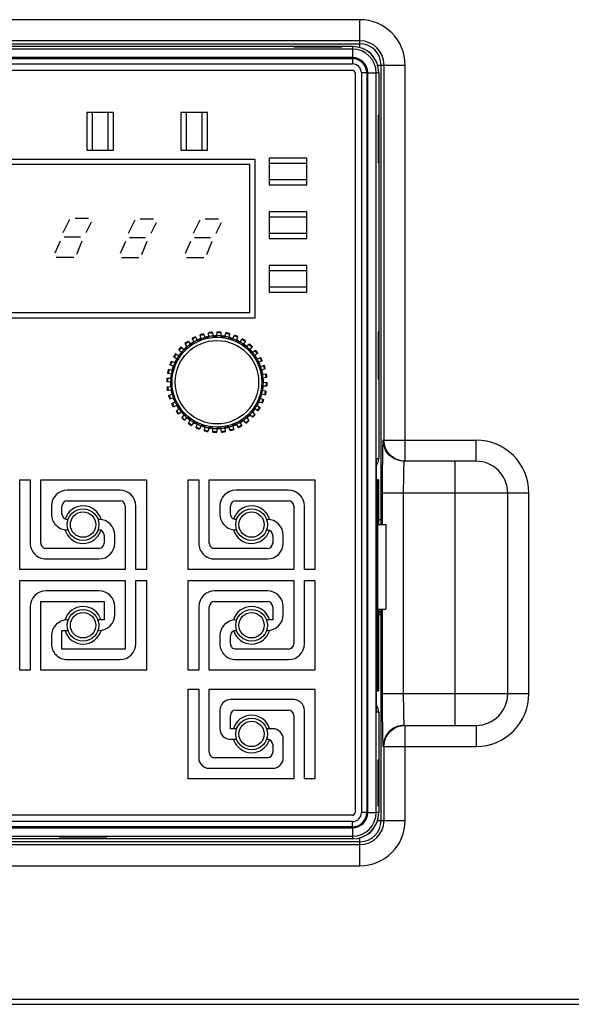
# Model space of a CAD drawing. Header units: millimetres. Extents: x 802 to 9345, y -804 to 1180.
# Tile 164 of 189: x 6803 to 6855, y -74 to 19. Entities that reach past the tile are written whole.
import ezdxf

# ---------------------------------------------------------------- set-up
doc = ezdxf.new("R2010")
doc.units = ezdxf.units.MM
doc.header["$LTSCALE"] = 30.734
doc.layers.get('0').update_dxf_attribs({"linetype": 'CONTINUOUS'})

msp = doc.modelspace()

# ---------------------------------------------------------------- linework, layer by layer
at = {"linetype": 'Continuous'}
for p, q in [((6835.112, 18.735), (6782.612, 18.735)), ((6835.112, 16.097), (6835.112, 18.735)), ((6835.112, 16.735), (6782.612, 16.735)), ((6782.612, 16.455), (6835.112, 16.455)), ((6834.408, 16.2), (6783.408, 16.202)), ((6834.408, 15.95), (6783.408, 15.952)), ((6828.908, 16.13), (6828.908, 16.174)), ((6828.908, 16.174), (6833.408, 16.174)), ((6833.408, 16.13), (6828.908, 16.13)), ((6833.408, 16.174), (6833.408, 16.13)), ((6834.408, 16.2), (6834.408, 15.15)), ((6834.408, 15.15), (6783.408, 15.152)), ((6783.408, 15.056), (6834.408, 15.054)), ((6834.408, 15.054), (6834.408, 14.554)), ((6783.408, 14.556), (6834.408, 14.554)), ((6836.792, 14.446), (6839.4, 14.446)), ((6837.121, -29.054), (6837.121, 14.446)), ((6837.401, -21.054), (6837.401, 14.446)), ((6839.4, -23.054), (6839.4, 14.446)), ((6783.408, 13.956), (6834.408, 13.954)), ((6834.664, 13.698), (6834.661, -56.302)), ((6835.264, 13.698), (6835.261, -56.302)), ((6835.764, 13.698), (6835.264, 13.698)), ((6835.764, 13.698), (6835.761, -56.302)), ((6835.858, -56.302), (6835.86, 13.698)), ((6835.86, 13.698), (6836.66, 13.698)), ((6836.657, -56.302), (6836.66, 13.698)), ((6836.908, 13.7), (6836.66, 13.698)), ((6836.908, 13.7), (6836.907, -22.8)), ((6809.272, 9.955), (6809.271, 6.399)), ((6811.796, 9.955), (6809.272, 9.955)), ((6809.772, 9.956), (6809.771, 6.4)), ((6811.295, 6.4), (6811.296, 9.956)), ((6811.795, 6.399), (6811.796, 9.955)), ((6818.162, 9.954), (6818.161, 6.398)), ((6820.686, 9.954), (6818.162, 9.954)), ((6818.662, 9.955), (6818.661, 6.399)), ((6820.185, 6.399), (6820.186, 9.955)), ((6820.685, 6.398), (6820.686, 9.954)), ((6836.838, 9.7), (6836.838, 5.2)), ((6836.882, 9.7), (6836.838, 9.7)), ((6836.882, 5.2), (6836.882, 9.7)), ((6809.271, 6.399), (6811.795, 6.399)), ((6818.161, 6.398), (6820.685, 6.398)), ((6826.535, 5.628), (6826.535, 3.104)), ((6830.091, 5.628), (6826.535, 5.628)), ((6830.091, 3.104), (6830.091, 5.628)), ((6825.204, 5.516), (6786.658, 5.518)), ((6824.704, 5.017), (6787.158, 5.019)), ((6824.704, 5.016), (6787.158, 5.018)), ((6824.704, -8.984), (6824.704, 5.016)), ((6825.204, -9.484), (6825.204, 5.516)), ((6830.091, 5.129), (6826.535, 5.129)), ((6836.838, 5.2), (6836.882, 5.2)), ((6836.882, 5.2), (6836.838, 5.2)), ((6826.535, 3.605), (6830.091, 3.605)), ((6826.535, 3.104), (6830.091, 3.104)), ((6826.535, 0.548), (6826.535, -1.976)), ((6830.091, 0.548), (6826.535, 0.548)), ((6830.091, 0.049), (6826.535, 0.049)), ((6830.091, -1.976), (6830.091, 0.548)), ((6807.638, -0.18), (6807.003, -1.45)), ((6808.146, -0.053), (6809.416, -0.053)), ((6809.67, -0.434), (6809.162, -1.45)), ((6813.81, -0.231), (6813.175, -1.501)), ((6814.318, -0.104), (6815.588, -0.104)), ((6815.842, -0.485), (6815.334, -1.501)), ((6819.957, -0.231), (6819.322, -1.501)), ((6820.465, -0.104), (6821.735, -0.104)), ((6821.989, -0.485), (6821.481, -1.501)), ((6807.13, -1.831), (6808.654, -1.831)), ((6826.535, -1.475), (6830.091, -1.475)), ((6806.748, -2.212), (6806.24, -3.355)), ((6808.78, -2.212), (6808.272, -3.482)), ((6812.921, -2.263), (6812.413, -3.406)), ((6813.302, -1.882), (6814.826, -1.882)), ((6814.953, -2.263), (6814.445, -3.533)), ((6819.067, -2.263), (6818.559, -3.406)), ((6819.449, -1.882), (6820.973, -1.882)), ((6821.099, -2.263), (6820.591, -3.533)), ((6826.535, -1.976), (6830.091, -1.976)), ((6806.367, -3.736), (6808.018, -3.736)), ((6812.54, -3.787), (6814.191, -3.787)), ((6818.686, -3.787), (6820.337, -3.787)), ((6826.535, -4.532), (6826.535, -7.056)), ((6830.091, -4.532), (6826.535, -4.532)), ((6830.091, -7.056), (6830.091, -4.532)), ((6830.091, -5.031), (6826.535, -5.031)), ((6826.535, -6.555), (6830.091, -6.555)), ((6826.535, -7.056), (6830.091, -7.056)), ((6787.158, -8.982), (6824.704, -8.984)), ((6786.658, -9.482), (6825.204, -9.484)), ((6820.003, -11.165), (6819.986, -11.099)), ((6820.095, -11.507), (6820.003, -11.165)), ((6820.323, -10.993), (6820.346, -11.057)), ((6820.346, -11.057), (6820.467, -11.39)), ((6820.824, -11.311), (6820.787, -10.89)), ((6821.137, -10.844), (6821.149, -10.911)), ((6821.149, -10.911), (6821.21, -11.26)), ((6821.58, -11.191), (6821.612, -10.823)), ((6821.965, -10.838), (6821.965, -11.261)), ((6822.341, -11.258), (6822.419, -10.967)), ((6822.419, -10.967), (6822.437, -10.9)), ((6822.77, -11.044), (6822.718, -11.341)), ((6822.782, -10.977), (6822.77, -11.044)), ((6823.079, -11.455), (6823.207, -11.182)), ((6823.207, -11.182), (6823.235, -11.12)), ((6836.837, -10.8), (6836.837, -15.3)), ((6836.881, -10.8), (6836.837, -10.8)), ((6836.881, -15.3), (6836.881, -10.8)), ((6818.591, -11.971), (6818.552, -11.914)), ((6818.794, -12.261), (6818.591, -11.971)), ((6818.832, -11.699), (6818.876, -11.752)), ((6818.876, -11.752), (6819.103, -12.023)), ((6819.262, -11.506), (6819.233, -11.444)), ((6819.411, -11.827), (6819.262, -11.506)), ((6819.547, -11.281), (6819.58, -11.34)), ((6819.58, -11.34), (6819.757, -11.647)), ((6821.58, -11.191), (6821.576, -11.244)), ((6822.341, -11.258), (6822.328, -11.309)), ((6822.708, -11.393), (6822.718, -11.341)), ((6823.079, -11.455), (6823.057, -11.503)), ((6823.417, -11.652), (6823.435, -11.603)), ((6823.538, -11.32), (6823.435, -11.603)), ((6823.561, -11.255), (6823.538, -11.32)), ((6823.772, -11.778), (6823.742, -11.821)), ((6823.772, -11.778), (6823.945, -11.531)), ((6823.945, -11.531), (6823.983, -11.475)), ((6824.07, -12.03), (6824.097, -11.985)), ((6824.247, -11.724), (6824.097, -11.985)), ((6824.281, -11.664), (6824.247, -11.724)), ((6824.398, -12.216), (6824.611, -12.003)), ((6824.611, -12.003), (6824.658, -11.954)), ((6817.673, -12.873), (6817.732, -12.908)), ((6817.732, -12.908), (6818.038, -13.085)), ((6818.01, -12.545), (6817.963, -12.496)), ((6818.261, -12.795), (6818.01, -12.545)), ((6818.201, -12.236), (6818.253, -12.28)), ((6818.253, -12.28), (6818.524, -12.508)), ((6824.398, -12.216), (6824.36, -12.253)), ((6824.648, -12.517), (6824.682, -12.476)), ((6824.875, -12.245), (6824.682, -12.476)), ((6824.919, -12.193), (6824.875, -12.245)), ((6824.938, -12.756), (6824.895, -12.786)), ((6824.938, -12.756), (6825.185, -12.583)), ((6825.403, -12.868), (6825.173, -13.061)), ((6825.185, -12.583), (6825.24, -12.543)), ((6825.455, -12.823), (6825.403, -12.868)), ((6817.19, -13.949), (6817.129, -13.919)), ((6817.511, -14.099), (6817.19, -13.949)), ((6817.264, -13.593), (6817.327, -13.617)), ((6817.327, -13.617), (6817.66, -13.738)), ((6817.539, -13.211), (6817.483, -13.171)), ((6817.829, -13.414), (6817.539, -13.211)), ((6825.132, -13.095), (6825.173, -13.061)), ((6825.377, -13.381), (6825.329, -13.404)), ((6825.377, -13.381), (6825.649, -13.254)), ((6825.509, -13.75), (6825.554, -13.723)), ((6825.815, -13.573), (6825.554, -13.723)), ((6825.649, -13.254), (6825.711, -13.225)), ((6825.874, -13.538), (6825.815, -13.573)), ((6825.99, -13.996), (6826.056, -13.977)), ((6816.974, -14.736), (6816.909, -14.718)), ((6817.316, -14.828), (6816.974, -14.736)), ((6816.986, -14.373), (6817.052, -14.386)), ((6817.052, -14.386), (6817.401, -14.447)), ((6825.7, -14.074), (6825.649, -14.087)), ((6825.7, -14.074), (6825.99, -13.996)), ((6825.766, -14.459), (6825.815, -14.441)), ((6826.098, -14.338), (6825.815, -14.441)), ((6825.898, -14.812), (6825.845, -14.816)), ((6825.898, -14.812), (6826.198, -14.785)), ((6826.162, -14.314), (6826.098, -14.338)), ((6826.198, -14.785), (6826.265, -14.778)), ((6816.899, -15.549), (6816.832, -15.542)), ((6816.847, -15.189), (6816.915, -15.19)), ((6817.251, -15.58), (6816.899, -15.549)), ((6816.915, -15.19), (6817.268, -15.19)), ((6825.896, -15.203), (6825.948, -15.194)), ((6825.964, -15.573), (6825.912, -15.568)), ((6826.244, -15.141), (6825.948, -15.194)), ((6825.964, -15.573), (6826.264, -15.599)), ((6826.311, -15.129), (6826.244, -15.141)), ((6826.264, -15.599), (6826.332, -15.604)), ((6836.837, -15.3), (6836.881, -15.3)), ((6836.881, -15.3), (6836.837, -15.3)), ((6816.852, -16.017), (6816.919, -16.007)), ((6816.966, -16.363), (6816.899, -16.367)), ((6816.919, -16.007), (6817.267, -15.945)), ((6817.318, -16.332), (6816.966, -16.363)), ((6817.065, -16.81), (6817.397, -16.689)), ((6825.763, -16.701), (6825.815, -16.71)), ((6826.111, -16.762), (6825.815, -16.71)), ((6826.189, -16.412), (6825.847, -16.32)), ((6825.895, -15.958), (6825.948, -15.958)), ((6826.249, -15.958), (6825.948, -15.958)), ((6826.178, -16.773), (6826.111, -16.762)), ((6826.189, -16.412), (6826.254, -16.428)), ((6826.316, -15.956), (6826.249, -15.958)), ((6817.001, -16.832), (6817.065, -16.81)), ((6817.173, -17.152), (6817.108, -17.168)), ((6817.515, -17.061), (6817.173, -17.152)), ((6817.29, -17.608), (6817.348, -17.575)), ((6817.348, -17.575), (6817.654, -17.398)), ((6825.503, -17.41), (6825.553, -17.428)), ((6825.836, -17.531), (6825.553, -17.428)), ((6825.701, -17.072), (6825.653, -17.049)), ((6825.701, -17.072), (6825.973, -17.199)), ((6825.899, -17.553), (6825.836, -17.531)), ((6825.973, -17.199), (6826.035, -17.226)), ((6817.514, -17.894), (6817.453, -17.921)), ((6817.835, -17.744), (6817.514, -17.894)), ((6817.708, -18.322), (6817.76, -18.28)), ((6817.76, -18.28), (6818.031, -18.053)), ((6817.978, -18.565), (6817.923, -18.602)), ((6818.268, -18.362), (6817.978, -18.565)), ((6818.288, -18.902), (6818.515, -18.631)), ((6824.94, -18.39), (6824.903, -18.353)), ((6824.94, -18.39), (6825.153, -18.603)), ((6825.125, -18.063), (6825.171, -18.089)), ((6825.153, -18.603), (6825.2, -18.65)), ((6825.432, -18.24), (6825.171, -18.089)), ((6825.378, -17.764), (6825.335, -17.734)), ((6825.378, -17.764), (6825.625, -17.937)), ((6825.49, -18.272), (6825.432, -18.24)), ((6825.625, -17.937), (6825.68, -17.974)), ((6818.244, -18.953), (6818.288, -18.902)), ((6818.553, -19.145), (6818.505, -19.192)), ((6818.803, -18.895), (6818.553, -19.145)), ((6818.882, -19.481), (6818.916, -19.424)), ((6818.916, -19.424), (6819.093, -19.117)), ((6819.422, -19.327), (6819.219, -19.617)), ((6819.625, -19.828), (6819.746, -19.496)), ((6823.406, -19.501), (6823.432, -19.547)), ((6823.583, -19.808), (6823.432, -19.547)), ((6823.774, -19.369), (6823.752, -19.321)), ((6823.774, -19.369), (6823.901, -19.642)), ((6824.06, -19.125), (6824.094, -19.165)), ((6824.288, -19.396), (6824.094, -19.165)), ((6824.331, -19.446), (6824.288, -19.396)), ((6824.4, -18.931), (6824.37, -18.887)), ((6824.4, -18.931), (6824.573, -19.177)), ((6824.573, -19.177), (6824.611, -19.231)), ((6824.639, -18.64), (6824.68, -18.674)), ((6824.91, -18.868), (6824.68, -18.674)), ((6824.962, -18.91), (6824.91, -18.868)), ((6819.219, -19.617), (6819.18, -19.671)), ((6819.602, -19.891), (6819.625, -19.828)), ((6819.957, -19.966), (6819.928, -20.026)), ((6820.106, -19.645), (6819.957, -19.966)), ((6820.382, -20.169), (6820.393, -20.103)), ((6820.393, -20.103), (6820.455, -19.755)), ((6820.744, -20.181), (6820.726, -20.245)), ((6820.836, -19.839), (6820.744, -20.181)), ((6821.198, -20.307), (6821.198, -19.887)), ((6821.588, -19.904), (6821.551, -20.323)), ((6821.953, -19.888), (6821.962, -19.94)), ((6822.014, -20.237), (6821.962, -19.94)), ((6822.026, -20.302), (6822.014, -20.237)), ((6822.344, -19.89), (6822.339, -19.837)), ((6822.344, -19.89), (6822.376, -20.256)), ((6822.696, -19.758), (6822.714, -19.808)), ((6822.817, -20.091), (6822.714, -19.808)), ((6822.84, -20.153), (6822.817, -20.091)), ((6823.082, -19.692), (6823.068, -19.641)), ((6823.082, -19.692), (6823.16, -19.983)), ((6823.16, -19.983), (6823.177, -20.047)), ((6823.617, -19.865), (6823.583, -19.808)), ((6823.901, -19.642), (6823.93, -19.702)), ((6837.313, -21.054), (6846.112, -21.054)), ((6846.112, -23.054), (6846.112, -21.054)), ((6836.688, -24.801), (6836.689, -22.801)), ((6836.689, -22.801), (6836.907, -22.8)), ((6846.112, -23.054), (6839.313, -23.054)), ((6844.112, -23.054), (6844.112, -48.054)), ((6802.906, -33.305), (6802.907, -24.805)), ((6802.907, -24.805), (6803.907, -24.805)), ((6803.907, -24.805), (6803.906, -30.805)), ((6804.906, -30.805), (6804.907, -24.805)), ((6804.907, -24.805), (6814.907, -24.805)), ((6814.907, -24.805), (6814.906, -33.305)), ((6818.861, -33.306), (6818.861, -24.806)), ((6818.861, -24.806), (6819.861, -24.806)), ((6819.861, -24.806), (6819.861, -30.806)), ((6820.861, -30.806), (6820.861, -24.806)), ((6820.861, -24.806), (6830.861, -24.806)), ((6830.861, -24.806), (6830.861, -33.306)), ((6836.688, -24.801), (6836.718, -24.801)), ((6836.717, -29.801), (6836.718, -24.801)), ((6836.718, -29.801), (6836.718, -24.801)), ((6836.718, -24.801), (6836.718, -24.801)), ((6836.741, -24.801), (6836.718, -24.801)), ((6836.759, -24.801), (6836.739, -24.801)), ((6836.741, -44.801), (6836.741, -24.801)), ((6836.778, -24.801), (6836.758, -24.801)), ((6836.759, -44.801), (6836.759, -24.801)), ((6836.796, -24.801), (6836.776, -24.801)), ((6836.777, -44.801), (6836.778, -24.801)), ((6836.814, -24.8), (6836.794, -24.8)), ((6836.795, -44.801), (6836.796, -24.801)), ((6836.832, -24.8), (6836.812, -24.8)), ((6836.813, -44.8), (6836.814, -24.8)), ((6836.832, -29.054), (6836.832, -24.8)), ((6836.832, -24.8), (6836.855, -24.8)), ((6836.855, -24.8), (6836.855, -29.054)), ((6836.855, -24.8), (6836.889, -24.8)), ((6836.889, -24.8), (6836.889, -29.054)), ((6812.407, -25.805), (6807.407, -25.805)), ((6828.361, -25.806), (6823.361, -25.806)), ((6837.226, -26.054), (6837.226, -29.054)), ((6837.226, -26.054), (6851.112, -26.054)), ((6839.226, -26.054), (6839.226, -45.054)), ((6849.112, -45.054), (6849.112, -26.054)), ((6851.112, -45.054), (6851.112, -26.054)), ((6807.407, -26.805), (6812.407, -26.805)), ((6823.361, -26.806), (6828.361, -26.806)), ((6805.907, -27.305), (6805.907, -28.055)), ((6806.907, -28.055), (6806.907, -27.305)), ((6812.907, -27.305), (6812.906, -33.305)), ((6813.906, -33.305), (6813.907, -27.305)), ((6821.861, -27.306), (6821.861, -28.056)), ((6822.861, -28.056), (6822.861, -27.306)), ((6828.861, -27.306), (6828.861, -33.306)), ((6829.861, -33.306), (6829.861, -27.306)), ((6807.492, -28.555), (6807.407, -28.555)), ((6810.407, -28.555), (6810.321, -28.555)), ((6823.447, -28.556), (6823.361, -28.556)), ((6826.361, -28.556), (6826.275, -28.556)), ((6836.889, -28.554), (6837.121, -28.554)), ((6807.407, -29.555), (6807.492, -29.555)), ((6810.321, -29.555), (6810.407, -29.555)), ((6823.361, -29.556), (6823.447, -29.556)), ((6826.275, -29.556), (6826.361, -29.556)), ((6836.688, -29.801), (6836.688, -39.801)), ((6836.688, -29.801), (6836.717, -29.801)), ((6836.717, -29.801), (6836.718, -29.801)), ((6836.814, -29.054), (6837.558, -29.054)), ((6837.558, -29.054), (6837.558, -37.054)), ((6810.906, -30.055), (6810.906, -30.805)), ((6811.906, -30.805), (6811.906, -30.055)), ((6826.861, -30.056), (6826.861, -30.806)), ((6827.861, -30.806), (6827.861, -30.056)), ((6810.406, -31.305), (6805.406, -31.305)), ((6826.361, -31.306), (6821.361, -31.306)), ((6805.406, -32.305), (6810.406, -32.305)), ((6821.361, -32.306), (6826.361, -32.306)), ((6812.906, -33.305), (6802.906, -33.305)), ((6814.906, -33.305), (6813.906, -33.305)), ((6828.861, -33.306), (6818.861, -33.306)), ((6830.861, -33.306), (6829.861, -33.306)), ((6802.906, -42.83), (6802.906, -34.33)), ((6802.906, -34.33), (6812.906, -34.33)), ((6812.906, -34.33), (6812.906, -40.83)), ((6813.906, -40.33), (6813.906, -34.33)), ((6813.906, -34.33), (6814.906, -34.33)), ((6814.906, -34.33), (6814.906, -42.83)), ((6818.86, -42.831), (6818.861, -34.331)), ((6818.861, -34.331), (6828.861, -34.331)), ((6828.861, -34.331), (6828.861, -40.331)), ((6829.861, -40.331), (6829.861, -34.331)), ((6829.861, -34.331), (6830.861, -34.331)), ((6830.861, -34.331), (6830.86, -42.831)), ((6810.406, -35.33), (6805.406, -35.33)), ((6826.361, -35.331), (6821.361, -35.331)), ((6804.906, -42.83), (6804.906, -36.33)), ((6804.906, -36.33), (6810.906, -36.33)), ((6810.906, -36.33), (6810.906, -38.08)), ((6821.361, -36.331), (6826.361, -36.331)), ((6803.906, -36.83), (6803.906, -42.83)), ((6811.906, -37.58), (6811.906, -36.83)), ((6819.861, -36.831), (6819.86, -42.831)), ((6820.86, -42.831), (6820.861, -36.831)), ((6826.861, -36.831), (6826.861, -38.081)), ((6827.861, -37.581), (6827.861, -36.831)), ((6836.813, -37.054), (6837.558, -37.054)), ((6836.831, -44.8), (6836.831, -37.054)), ((6836.88, -39.3), (6836.88, -37.054)), ((6836.889, -37.054), (6836.888, -44.8)), ((6837.121, -37.27), (6836.889, -37.27)), ((6836.895, -37.054), (6836.895, -37.092)), ((6837.121, -57.054), (6837.121, -37.054)), ((6837.226, -37.054), (6837.226, -45.054)), ((6807.492, -38.08), (6807.406, -38.08)), ((6810.906, -38.08), (6810.32, -38.08)), ((6823.446, -38.081), (6823.361, -38.081)), ((6826.861, -38.081), (6826.275, -38.081)), ((6836.889, -37.397), (6837.121, -37.397)), ((6836.889, -37.554), (6837.121, -37.554)), ((6806.906, -40.83), (6806.906, -39.08)), ((6806.906, -39.08), (6807.492, -39.08)), ((6810.32, -39.08), (6810.406, -39.08)), ((6823.361, -39.081), (6823.446, -39.081)), ((6826.275, -39.081), (6826.361, -39.081)), ((6805.906, -39.58), (6805.906, -40.33)), ((6821.861, -39.581), (6821.861, -40.331)), ((6822.861, -40.331), (6822.861, -39.581)), ((6836.688, -39.801), (6836.717, -39.801)), ((6836.717, -44.801), (6836.717, -39.801)), ((6836.717, -44.801), (6836.717, -39.801)), ((6836.717, -39.801), (6836.717, -39.801)), ((6836.855, -39.3), (6836.831, -39.3)), ((6836.855, -39.3), (6836.855, -44.8)), ((6836.855, -39.3), (6836.88, -39.3)), ((6812.906, -40.83), (6806.906, -40.83)), ((6828.361, -40.831), (6823.361, -40.831)), ((6807.406, -41.83), (6812.406, -41.83)), ((6823.36, -41.831), (6828.36, -41.831)), ((6803.906, -42.83), (6802.906, -42.83)), ((6814.906, -42.83), (6804.906, -42.83)), ((6819.86, -42.831), (6818.86, -42.831)), ((6830.86, -42.831), (6820.86, -42.831)), ((6818.86, -53.118), (6818.86, -44.618)), ((6818.86, -44.618), (6819.86, -44.618)), ((6819.86, -44.618), (6819.86, -51.118)), ((6820.86, -50.618), (6820.86, -44.618)), ((6820.86, -44.618), (6830.86, -44.618)), ((6830.86, -44.618), (6830.86, -53.118)), ((6828.86, -45.618), (6822.86, -45.618)), ((6836.688, -46.801), (6836.688, -44.801)), ((6836.688, -44.801), (6836.717, -44.801)), ((6836.717, -44.801), (6836.717, -44.801)), ((6836.717, -44.801), (6836.741, -44.801)), ((6836.741, -44.801), (6836.759, -44.801)), ((6836.759, -44.801), (6836.777, -44.801)), ((6836.777, -44.801), (6836.795, -44.801)), ((6836.795, -44.8), (6836.813, -44.8)), ((6836.813, -44.8), (6836.831, -44.8)), ((6836.855, -44.8), (6836.831, -44.8)), ((6836.855, -44.8), (6836.888, -44.8)), ((6851.112, -45.054), (6837.226, -45.054)), ((6821.86, -46.618), (6821.86, -48.368)), ((6822.86, -48.368), (6822.86, -47.118)), ((6823.36, -46.618), (6828.36, -46.618)), ((6828.86, -47.118), (6828.86, -53.118)), ((6829.86, -53.118), (6829.86, -46.618)), ((6836.906, -46.8), (6836.688, -46.801)), ((6836.906, -46.8), (6836.906, -56.3)), ((6823.446, -48.368), (6822.86, -48.368)), ((6826.86, -48.368), (6826.274, -48.368)), ((6839.313, -48.054), (6846.112, -48.054)), ((6839.4, -57.054), (6839.4, -48.054)), ((6846.112, -48.054), (6846.112, -50.054)), ((6822.86, -49.368), (6823.446, -49.368)), ((6826.274, -49.368), (6826.36, -49.368)), ((6827.86, -51.118), (6827.86, -49.368)), ((6826.86, -49.868), (6826.86, -50.618)), ((6837.313, -50.054), (6846.112, -50.054)), ((6837.401, -57.054), (6837.401, -50.054)), ((6826.36, -51.118), (6821.36, -51.118)), ((6820.86, -52.118), (6826.86, -52.118)), ((6836.836, -55.71), (6836.836, -51.3)), ((6836.836, -51.3), (6836.88, -51.3)), ((6836.88, -51.3), (6836.879, -55.71)), ((6828.86, -53.118), (6818.86, -53.118)), ((6830.86, -53.118), (6829.86, -53.118)), ((6836.879, -55.71), (6836.836, -55.71)), ((6834.406, -56.557), (6783.406, -56.555)), ((6835.761, -56.302), (6835.261, -56.302)), ((6835.858, -56.302), (6836.657, -56.302)), ((6836.906, -56.3), (6836.657, -56.302)), ((6834.405, -57.657), (6783.405, -57.655)), ((6783.405, -57.752), (6834.405, -57.754)), ((6834.406, -57.157), (6783.406, -57.155)), ((6834.405, -57.657), (6834.406, -57.157)), ((6834.405, -57.754), (6834.405, -58.8)), ((6836.787, -57.054), (6839.4, -57.054)), ((6783.405, -58.552), (6834.405, -58.553)), ((6835.112, -61.342), (6835.112, -58.695)), ((6835.112, -59.062), (6782.612, -59.062)), ((6782.612, -59.342), (6835.112, -59.342)), ((6834.405, -58.8), (6783.405, -58.798)), ((6806.655, -58.729), (6806.655, -58.773)), ((6811.155, -58.729), (6806.655, -58.729)), ((6806.655, -58.773), (6811.155, -58.773)), ((6811.155, -58.773), (6811.155, -58.729)), ((6782.612, -61.342), (6835.112, -61.342)), ((6667.862, -73.954), (6949.862, -73.954)), ((6667.862, -74.454), (6949.862, -74.454))]:
    msp.add_line(p, q, dxfattribs=at)
for centre, radius in [((6821.582, -15.574), 4.25), ((6821.582, -15.574), 3.95), ((6808.907, -29.055), 1.5), ((6808.907, -29.055), 1.2), ((6824.861, -29.056), 1.5), ((6824.861, -29.056), 1.2), ((6808.906, -38.58), 1.5), ((6824.861, -38.581), 1.5), ((6808.906, -38.58), 1.2), ((6824.861, -38.581), 1.2), ((6824.86, -48.868), 1.5), ((6824.86, -48.868), 1.2)]:
    msp.add_circle(centre, radius, dxfattribs=at)
for centre, radius, start, end in [((6835.112, 14.446), 4.288, 0, 90), ((6834.408, 13.7), 2.5, 359.99794, 89.99794), ((6834.408, 13.698), 2.252, 359.99794, 89.99794), ((6835.112, 14.446), 2.289, 0, 90), ((6835.112, 14.446), 2.009, 0, 90), ((6834.408, 13.698), 1.452, 359.99794, 89.99794), ((6834.408, 13.698), 1.356, 359.99794, 89.99794), ((6835.112, 14.446), 1.509, 27.78501, 65.64728), ((6834.408, 13.698), 0.856, 359.99794, 89.99794), ((6834.408, 13.698), 0.256, 359.99794, 89.99794), ((6821.582, -15.573), 4.75, 105.36719, 109.62868), ((6821.582, -15.574), 4.683, 105.30057, 109.6953), ((6821.582, -15.573), 4.75, 95.36719, 99.62868), ((6821.582, -15.574), 4.683, 95.30057, 99.6953), ((6821.582, -15.573), 4.4, 89.99794, 94.99794), ((6821.582, -15.574), 4.683, 85.30057, 89.6953), ((6821.582, -15.573), 4.75, 85.36719, 89.62868), ((6821.582, -15.574), 4.683, 75.30057, 79.6953), ((6821.582, -15.573), 4.75, 75.36719, 79.62868), ((6821.582, -15.574), 4.683, 65.30057, 69.6953), ((6821.582, -15.573), 4.75, 65.36719, 69.62868), ((6821.582, -15.573), 4.75, 125.36719, 129.62868), ((6821.582, -15.574), 4.683, 125.30057, 129.6953), ((6821.582, -15.574), 4.383, 124.97825, 130.01762), ((6821.582, -15.573), 4.4, 120.02857, 124.99794), ((6821.582, -15.574), 4.33, 120.07876, 124.91711), ((6821.582, -15.573), 4.75, 115.36719, 119.62868), ((6821.582, -15.574), 4.683, 115.30057, 119.6953), ((6821.582, -15.574), 4.383, 114.97825, 120.01762), ((6821.582, -15.573), 4.4, 110.02619, 114.99794), ((6821.582, -15.574), 4.33, 110.07876, 114.91711), ((6821.582, -15.574), 4.383, 104.97825, 110.01762), ((6821.582, -15.573), 4.4, 100.02365, 104.99794), ((6821.582, -15.574), 4.33, 100.07876, 104.91711), ((6821.582, -15.574), 4.383, 94.97825, 100.01762), ((6821.582, -15.574), 4.33, 90.07876, 94.91711), ((6821.582, -15.574), 4.383, 84.97825, 90.01762), ((6821.582, -15.573), 4.4, 79.99794, 84.99794), ((6821.582, -15.574), 4.33, 80.07876, 84.91711), ((6821.582, -15.574), 4.383, 74.97825, 80.01762), ((6821.582, -15.574), 4.33, 70.07876, 74.91711), ((6821.582, -15.573), 4.4, 69.99794, 74.97093), ((6821.582, -15.574), 4.383, 64.97825, 70.01762), ((6821.582, -15.574), 4.33, 60.07876, 64.91711), ((6821.582, -15.573), 4.4, 59.99794, 64.96846), ((6821.582, -15.574), 4.383, 54.97825, 60.01762), ((6821.582, -15.574), 4.683, 55.30057, 59.6953), ((6821.582, -15.573), 4.75, 55.36719, 59.62868), ((6821.582, -15.574), 4.33, 50.07876, 54.91711), ((6821.582, -15.573), 4.4, 49.99794, 54.96619), ((6821.582, -15.574), 4.683, 45.30057, 49.6953), ((6821.582, -15.573), 4.75, 45.36719, 49.62868), ((6821.582, -15.573), 4.75, 145.36719, 149.62868), ((6821.582, -15.574), 4.683, 145.30057, 149.6953), ((6821.582, -15.573), 4.75, 135.36719, 139.62868), ((6821.582, -15.573), 4.4, 140.03256, 144.99794), ((6821.582, -15.574), 4.683, 135.30057, 139.6953), ((6821.582, -15.574), 4.33, 140.07876, 144.91711), ((6821.582, -15.574), 4.383, 134.97825, 140.01762), ((6821.582, -15.573), 4.4, 130.03071, 134.99794), ((6821.582, -15.574), 4.33, 130.07876, 134.91711), ((6821.582, -15.574), 4.383, 44.97825, 50.01762), ((6821.582, -15.574), 4.33, 40.07876, 44.91711), ((6821.582, -15.573), 4.4, 39.99794, 44.96419), ((6821.582, -15.574), 4.383, 34.97825, 40.01762), ((6821.582, -15.574), 4.683, 35.30057, 39.6953), ((6821.582, -15.573), 4.75, 35.36719, 39.62868), ((6821.582, -15.573), 4.75, 155.36719, 159.62868), ((6821.582, -15.574), 4.683, 155.30057, 159.6953), ((6821.582, -15.574), 4.383, 154.97825, 160.01762), ((6821.582, -15.573), 4.4, 150.03404, 154.99794), ((6821.582, -15.574), 4.33, 150.07876, 154.91711), ((6821.582, -15.574), 4.383, 144.97825, 150.01762), ((6821.582, -15.574), 4.33, 30.07876, 34.91711), ((6821.582, -15.573), 4.4, 29.99794, 34.96253), ((6821.582, -15.574), 4.383, 24.97825, 30.01762), ((6821.582, -15.574), 4.33, 20.07876, 24.91711), ((6821.582, -15.573), 4.4, 19.99794, 24.96124), ((6821.582, -15.574), 4.683, 25.30057, 29.6953), ((6821.582, -15.573), 4.75, 25.36719, 29.62868), ((6821.582, -15.573), 4.75, 15.36719, 19.62868), ((6821.582, -15.573), 4.75, 165.36719, 169.62868), ((6821.582, -15.574), 4.683, 165.30057, 169.6953), ((6821.582, -15.573), 4.4, 169.99794, 174.99794), ((6821.582, -15.574), 4.383, 164.97825, 170.01762), ((6821.582, -15.574), 4.33, 170.07876, 174.91711), ((6821.582, -15.573), 4.4, 160.03512, 164.99794), ((6821.582, -15.574), 4.33, 160.07876, 164.91711), ((6821.582, -15.574), 4.383, 14.97825, 20.01762), ((6821.582, -15.574), 4.33, 10.07876, 14.91711), ((6821.582, -15.573), 4.4, 9.99794, 14.99794), ((6821.582, -15.574), 4.383, 4.97825, 10.01762), ((6821.582, -15.574), 4.683, 15.30057, 19.6953), ((6821.582, -15.574), 4.683, 5.30057, 9.6953), ((6821.582, -15.573), 4.75, 5.36719, 9.62868), ((6821.582, -15.573), 4.75, 175.36719, 179.62868), ((6821.582, -15.574), 4.683, 175.30057, 179.6953), ((6821.582, -15.573), 4.4, 180.03596, 184.99794), ((6821.582, -15.574), 4.383, 174.97825, 180.01762), ((6821.582, -15.574), 4.33, 180.07876, 184.91711), ((6821.582, -15.574), 4.33, 0.07876, 4.91711), ((6821.582, -15.574), 4.383, 354.97825, 0.01762), ((6821.582, -15.573), 4.4, 359.99794, 4.99794), ((6821.582, -15.574), 4.683, 355.30057, 359.6953), ((6821.582, -15.573), 4.75, 355.36719, 359.62868), ((6821.582, -15.573), 4.75, 185.36719, 189.62868), ((6821.582, -15.574), 4.683, 185.30057, 189.6953), ((6821.582, -15.574), 4.383, 184.97825, 190.01762), ((6821.582, -15.573), 4.4, 190.03569, 194.99794), ((6821.582, -15.574), 4.33, 190.07876, 194.91711), ((6821.582, -15.574), 4.383, 194.97825, 200.01762), ((6821.582, -15.574), 4.33, 340.07876, 344.91711), ((6821.582, -15.573), 4.4, 339.99794, 344.96049), ((6821.582, -15.574), 4.383, 344.97825, 350.01762), ((6821.582, -15.574), 4.33, 350.07876, 354.91711), ((6821.582, -15.573), 4.4, 349.99794, 354.95999), ((6821.582, -15.574), 4.683, 345.30057, 349.6953), ((6821.582, -15.573), 4.75, 345.36719, 349.62868), ((6821.582, -15.573), 4.75, 195.36719, 199.62868), ((6821.582, -15.574), 4.683, 195.30057, 199.6953), ((6821.582, -15.573), 4.75, 205.36719, 209.62868), ((6821.582, -15.574), 4.683, 205.30057, 209.6953), ((6821.582, -15.573), 4.4, 200.03497, 204.99794), ((6821.582, -15.574), 4.33, 200.07876, 204.91711), ((6821.582, -15.574), 4.383, 204.97825, 210.01762), ((6821.582, -15.574), 4.33, 330.07876, 334.91711), ((6821.582, -15.573), 4.4, 329.99794, 334.96143), ((6821.582, -15.574), 4.383, 334.97825, 340.01762), ((6821.582, -15.574), 4.683, 335.30057, 339.6953), ((6821.582, -15.573), 4.75, 335.36719, 339.62868), ((6821.582, -15.573), 4.75, 215.36719, 219.62868), ((6821.582, -15.574), 4.683, 215.30057, 219.6953), ((6821.582, -15.573), 4.4, 210.03382, 214.99794), ((6821.582, -15.574), 4.33, 210.07876, 214.91711), ((6821.582, -15.574), 4.383, 214.97825, 220.01762), ((6821.582, -15.573), 4.4, 220.03227, 224.99794), ((6821.582, -15.574), 4.33, 220.07876, 224.91711), ((6821.582, -15.574), 4.383, 314.97825, 320.01762), ((6821.582, -15.574), 4.33, 320.07876, 324.91711), ((6821.582, -15.574), 4.683, 315.30057, 319.6953), ((6821.582, -15.573), 4.4, 319.99794, 324.96278), ((6821.582, -15.574), 4.383, 324.97825, 330.01762), ((6821.582, -15.574), 4.683, 325.30057, 329.6953), ((6821.582, -15.573), 4.75, 325.36719, 329.62868), ((6821.582, -15.573), 4.75, 225.36719, 229.62868), ((6821.582, -15.574), 4.683, 225.30057, 229.6953), ((6821.582, -15.574), 4.383, 224.97825, 230.01762), ((6821.582, -15.573), 4.4, 230.03038, 234.99794), ((6821.582, -15.574), 4.33, 230.07876, 234.91711), ((6821.582, -15.573), 4.75, 235.36719, 239.62868), ((6821.582, -15.574), 4.683, 235.30057, 239.6953), ((6821.582, -15.574), 4.383, 234.97825, 240.01762), ((6821.582, -15.573), 4.4, 240.02819, 244.99794), ((6821.582, -15.574), 4.33, 240.07876, 244.91711), ((6821.582, -15.574), 4.383, 244.97825, 250.01762), ((6821.582, -15.574), 4.33, 290.07876, 294.91711), ((6821.582, -15.573), 4.4, 289.99794, 294.96886), ((6821.582, -15.574), 4.383, 294.97825, 300.01762), ((6821.582, -15.574), 4.33, 300.07876, 304.91711), ((6821.582, -15.573), 4.4, 299.99794, 304.96656), ((6821.582, -15.574), 4.383, 304.97825, 310.01762), ((6821.582, -15.574), 4.683, 305.30057, 309.6953), ((6821.582, -15.573), 4.75, 305.36719, 309.62868), ((6821.582, -15.574), 4.33, 310.07876, 314.91711), ((6821.582, -15.573), 4.4, 309.99794, 314.96451), ((6821.582, -15.573), 4.75, 315.36719, 319.62868), ((6821.582, -15.573), 4.75, 245.36719, 249.62868), ((6821.582, -15.574), 4.683, 245.30057, 249.6953), ((6821.582, -15.573), 4.4, 250.02578, 254.99794), ((6821.582, -15.574), 4.33, 250.07876, 254.91711), ((6821.582, -15.573), 4.75, 255.36719, 259.62868), ((6821.582, -15.574), 4.683, 255.30057, 259.6953), ((6821.582, -15.574), 4.383, 254.97825, 260.01762), ((6821.582, -15.573), 4.4, 260.02322, 264.99794), ((6821.582, -15.574), 4.33, 260.07876, 264.91711), ((6821.582, -15.574), 4.383, 264.97825, 270.01762), ((6821.582, -15.574), 4.683, 265.30057, 269.6953), ((6821.582, -15.573), 4.75, 265.36719, 269.62868), ((6821.582, -15.573), 4.4, 269.99794, 274.99794), ((6821.582, -15.574), 4.33, 270.07876, 274.91711), ((6821.582, -15.574), 4.383, 274.97825, 280.01762), ((6821.582, -15.574), 4.683, 275.30057, 279.6953), ((6821.582, -15.573), 4.75, 275.36719, 279.62868), ((6821.582, -15.574), 4.33, 280.07876, 284.91711), ((6821.582, -15.573), 4.4, 279.99794, 284.97136), ((6821.582, -15.574), 4.383, 284.97825, 290.01762), ((6821.582, -15.574), 4.683, 285.30057, 289.6953), ((6821.582, -15.573), 4.75, 285.36719, 289.62868), ((6821.582, -15.574), 4.683, 295.30057, 299.6953), ((6821.582, -15.573), 4.75, 295.36719, 299.62868), ((6846.112, -26.054), 5, 0, 90), ((6846.112, -26.054), 3, 0, 90), ((6807.407, -27.305), 1.5, 89.99794, 179.99794), ((6812.407, -27.305), 1.5, 359.99794, 89.99794), ((6823.361, -27.306), 1.5, 89.99794, 179.99794), ((6828.361, -27.306), 1.5, 359.99794, 89.99794), ((6807.407, -27.305), 0.5, 89.99794, 179.99794), ((6812.407, -27.305), 0.5, 359.99794, 89.99794), ((6823.361, -27.306), 0.5, 89.99794, 179.99794), ((6828.361, -27.306), 0.5, 359.99794, 89.99794), ((6808.907, -29.055), 1.778, 15.76755, 162.33629), ((6824.861, -29.055), 1.778, 15.76755, 162.33629), ((6807.407, -28.055), 1.5, 179.99794, 269.99794), ((6807.407, -28.055), 0.5, 179.99794, 269.99794), ((6810.406, -30.055), 1.5, 359.99794, 89.99794), ((6823.361, -28.056), 1.5, 179.99794, 269.99794), ((6823.361, -28.056), 0.5, 179.99794, 269.99794), ((6826.361, -30.056), 1.5, 359.99794, 89.99794), ((6808.907, -29.055), 1.778, 195.79851, 342.31046), ((6810.406, -30.055), 0.5, 359.99794, 89.99794), ((6824.861, -29.055), 1.778, 195.79851, 342.31046), ((6826.361, -30.056), 0.5, 359.99794, 89.99794), ((6805.406, -30.805), 1.5, 179.99794, 269.99794), ((6805.406, -30.805), 0.5, 179.99794, 269.99794), ((6810.406, -30.805), 1.5, 269.99794, 359.99794), ((6810.406, -30.805), 0.5, 269.99794, 359.99794), ((6821.361, -30.806), 1.5, 179.99794, 269.99794), ((6821.361, -30.806), 0.5, 179.99794, 269.99794), ((6826.361, -30.806), 1.5, 269.99794, 359.99794), ((6826.361, -30.806), 0.5, 269.99794, 359.99794), ((6805.406, -36.83), 1.5, 89.99794, 179.99794), ((6810.406, -36.83), 1.5, 359.99794, 89.99794), ((6821.361, -36.831), 1.5, 89.99794, 179.99794), ((6826.361, -36.831), 1.5, 359.99794, 89.99794), ((6821.361, -36.831), 0.5, 89.99794, 179.99794), ((6826.361, -36.831), 0.5, 359.99794, 89.99794), ((6808.906, -38.58), 1.778, 16.32576, 164.22832), ((6824.861, -38.58), 1.778, 16.32576, 164.22832), ((6807.406, -39.58), 1.5, 89.99794, 179.99794), ((6810.406, -37.58), 1.5, 269.99794, 359.99794), ((6823.361, -39.581), 1.5, 89.99794, 179.99794), ((6826.361, -37.581), 1.5, 269.99794, 359.99794), ((6808.906, -38.58), 1.778, 196.35534, 344.19736), ((6823.361, -39.581), 0.5, 89.99794, 179.99794), ((6824.861, -38.58), 1.778, 197.68541, 344.19736), ((6807.406, -40.33), 1.5, 179.99794, 269.99794), ((6812.406, -40.33), 1.5, 269.99794, 359.99794), ((6823.361, -40.331), 1.5, 179.99794, 269.99794), ((6823.361, -40.331), 0.5, 179.99794, 269.99794), ((6828.361, -40.331), 1.5, 269.99794, 359.99794), ((6828.361, -40.331), 0.5, 269.99794, 359.99794), ((6822.86, -46.618), 1, 89.99794, 179.99794), ((6828.86, -46.618), 1, 359.99794, 89.99794), ((6846.112, -45.054), 5, 270, 0), ((6846.112, -45.054), 3, 270, 0), ((6823.36, -47.118), 0.5, 89.99794, 179.99794), ((6824.86, -48.867), 1.778, 16.32576, 163.67011), ((6828.36, -47.118), 0.5, 359.99794, 89.99794), ((6822.86, -48.368), 1, 179.99794, 269.99794), ((6826.86, -49.368), 1, 359.99794, 89.99794), ((6824.86, -48.867), 1.778, 196.35534, 342.31046), ((6826.36, -49.868), 0.5, 359.99794, 89.99794), ((6820.86, -51.118), 1, 179.99794, 269.99794), ((6821.36, -50.618), 0.5, 179.99794, 269.99794), ((6826.36, -50.618), 0.5, 269.99794, 359.99794), ((6826.86, -51.118), 1, 269.99794, 359.99794), ((6834.406, -56.3), 2.5, 269.99794, 359.99794), ((6834.406, -56.302), 2.252, 269.99794, 359.99794), ((6834.406, -56.302), 1.452, 269.99794, 359.99794), ((6834.406, -56.302), 1.356, 269.99794, 359.99794), ((6834.406, -56.302), 0.856, 269.99794, 359.99794), ((6834.406, -56.302), 0.256, 269.99794, 359.99794), ((6835.112, -57.054), 4.288, 270, 0), ((6835.112, -57.054), 2.289, 270, 0), ((6835.112, -57.054), 2.009, 270, 0), ((6835.112, -57.054), 1.509, 292.1883, 334.61615)]:
    msp.add_arc(centre, radius, start, end, dxfattribs=at)
for centre, start_param, end_param in [((6835.907, -22.8), -0.671507, 0), ((6835.906, -46.8), 0, 0.671507)]:
    msp.add_ellipse(centre, major_axis=(1, 0), ratio=0.999848, start_param=start_param, end_param=end_param, dxfattribs=at)
for points, knots in [([(6837.313, -21.054), (6837.311, -21.054), (6837.308, -21.065), (6837.304, -21.081), (6837.3, -21.112), (6837.296, -21.153), (6837.292, -21.207), (6837.286, -21.302), (6837.279, -21.449), (6837.272, -21.658), (6837.264, -21.909), (6837.258, -22.201), (6837.251, -22.529), (6837.246, -22.892), (6837.239, -23.432), (6837.232, -24.165), (6837.227, -25.091), (6837.226, -25.728), (6837.226, -26.054)], [0, 0, 0, 0, 0.001477, 0.005184, 0.011247, 0.019674, 0.030452, 0.043558, 0.076631, 0.118585, 0.169019, 0.227451, 0.293319, 0.365991, 0.444767, 0.617548, 0.805028, 1, 1, 1, 1]), ([(6839.313, -23.054), (6839.053, -23.054), (6838.527, -22.95), (6837.863, -22.504), (6837.418, -21.84), (6837.313, -21.314), (6837.313, -21.054)], [0, 0, 0, 0, 0.249983, 0.499975, 0.749982, 1, 1, 1, 1]), ([(6839.4, -23.054), (6839.14, -23.054), (6838.614, -22.95), (6837.95, -22.504), (6837.505, -21.84), (6837.401, -21.314), (6837.401, -21.054)], [0, 0, 0, 0, 0.249983, 0.499975, 0.749982, 1, 1, 1, 1]), ([(6839.313, -23.054), (6839.311, -23.054), (6839.307, -23.059), (6839.302, -23.078), (6839.294, -23.121), (6839.287, -23.192), (6839.279, -23.291), (6839.271, -23.416), (6839.264, -23.567), (6839.257, -23.742), (6839.249, -24.018), (6839.24, -24.408), (6839.232, -24.92), (6839.227, -25.476), (6839.226, -25.858), (6839.226, -26.054)], [0, 0, 0, 0, 0.001864, 0.005737, 0.020379, 0.044333, 0.077433, 0.119383, 0.169792, 0.228182, 0.293994, 0.4453, 0.617915, 0.805214, 1, 1, 1, 1]), ([(6837.226, -45.054), (6837.226, -45.379), (6837.227, -46.017), (6837.232, -46.943), (6837.239, -47.675), (6837.246, -48.216), (6837.251, -48.578), (6837.258, -48.906), (6837.264, -49.198), (6837.272, -49.449), (6837.279, -49.658), (6837.286, -49.805), (6837.292, -49.9), (6837.296, -49.954), (6837.3, -49.995), (6837.304, -50.027), (6837.308, -50.042), (6837.311, -50.054), (6837.313, -50.054)], [0, 0, 0, 0, 0.194972, 0.382452, 0.555234, 0.634009, 0.706681, 0.772549, 0.830981, 0.881415, 0.923369, 0.956442, 0.969548, 0.980326, 0.988753, 0.994816, 0.998523, 1, 1, 1, 1]), ([(6839.226, -45.054), (6839.226, -45.249), (6839.227, -45.631), (6839.232, -46.187), (6839.24, -46.699), (6839.249, -47.09), (6839.257, -47.365), (6839.264, -47.54), (6839.271, -47.691), (6839.279, -47.816), (6839.287, -47.916), (6839.294, -47.986), (6839.302, -48.029), (6839.307, -48.048), (6839.311, -48.054), (6839.313, -48.054)], [0, 0, 0, 0, 0.194786, 0.382086, 0.554701, 0.706008, 0.77182, 0.830209, 0.880618, 0.922569, 0.955669, 0.979622, 0.994264, 0.998136, 1, 1, 1, 1]), ([(6839.313, -48.054), (6839.053, -48.054), (6838.527, -48.158), (6837.863, -48.603), (6837.418, -49.268), (6837.313, -49.793), (6837.313, -50.054)], [0, 0, 0, 0, 0.249983, 0.499975, 0.749982, 1, 1, 1, 1]), ([(6837.401, -50.054), (6837.401, -49.793), (6837.505, -49.268), (6837.95, -48.603), (6838.614, -48.158), (6839.14, -48.054), (6839.4, -48.054)], [0, 0, 0, 0, 0.250018, 0.500025, 0.750017, 1, 1, 1, 1])]:
    msp.add_open_spline(points, degree=3, knots=knots, dxfattribs=at)

doc.saveas('drawing.dxf')
